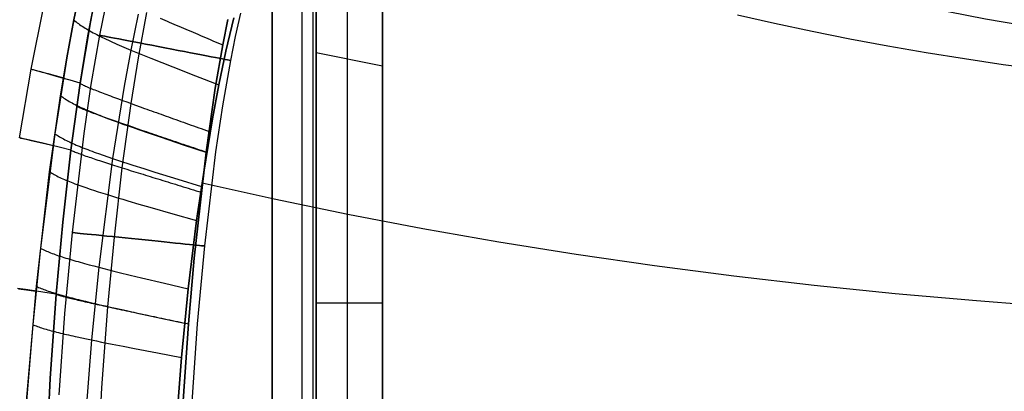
# Model space of a CAD drawing. Extents: x 35614 to 36526, y 4034 to 4838.
# Tile 17 of 79: x 35742 to 35964, y 4444 to 4528. Entities that reach past the tile are written whole.
import ezdxf

# ---------------------------------------------------------------- set-up
doc = ezdxf.new("R2010")
doc.units = 0
doc.layers.add('PREDEFINITO', color=7, linetype='CONTINUOUS')

msp = doc.modelspace()

# ---------------------------------------------------------------- linework, layer by layer
at = {"layer": 'PREDEFINITO'}
for p, q in [((35807.95, 4549.33, -319.73), (35807.95, 4312.19, -319.73)), ((35823.7, 4312.19, -139.73), (35823.7, 4549.33, -139.73)), ((35823.7, 4543.81, -139.73), (35823.7, 4326.86, -139.73)), ((35823.7, 4326.86, -139.73), (35823.7, 4543.81, -139.73)), ((35754.11, 4527.47, -137), (35755.87, 4535.94, -137)), ((35755.87, 4535.94, -137), (35754.11, 4527.47, -137)), ((35757.26, 4523.88, -297.2), (35759.32, 4534.48, -297.2)), ((35759.2, 4533.92, -297.2), (35757.83, 4527.04, -297.2)), ((35798.79, 4534.13, -319.73), (35798.79, 4326.38, -319.73)), ((35798.79, 4326.38, -319.73), (35798.79, 4534.13, -319.73)), ((35805.55, 4326.38, -317.1), (35805.55, 4534.13, -317.1)), ((35808.75, 4326.38, -310.6), (35808.75, 4534.13, -310.6)), ((35808.75, 4534.13, -310.6), (35808.75, 4326.38, -310.6)), ((35815.83, 4329.77, -229.73), (35815.83, 4532.4, -229.73)), ((35744.51, 4516.4, -208.45), (35747.31, 4530.61, -208.45)), ((35761.13, 4529.94, -380.01), (35759.92, 4524.02, -380.01)), ((35768.64, 4528.8, -115.34), (35766.95, 4520.7, -115.37)), ((35768.66, 4518.95, -313.41), (35770.59, 4529.19, -313.41)), ((35773.57, 4527.9, -315.45), (35774.59, 4527.46, -316.04)), ((35787.69, 4521.84, -319.73), (35788.85, 4527.59, -319.73)), ((35788.85, 4527.59, -319.73), (35787.69, 4521.84, -319.73)), ((35790.16, 4527.96, -103), (35788.39, 4520.43, -103)), ((35788.39, 4520.43, -103), (35790.16, 4527.96, -103)), ((35791.66, 4529.04, -380.01), (35790.48, 4523.74, -380.01)), ((35903.68, 4528.6, -62.97), (35912.08, 4526.72, -60.66)), ((35752.54, 4518.96, -137), (35754.11, 4527.47, -137)), ((35754.11, 4527.47, -137), (35752.54, 4518.96, -137)), ((35754.11, 4527.47, -137), (35754.35, 4527.26, -135.98)), ((35754.35, 4527.26, -135.98), (35754.6, 4527.06, -135)), ((35754.6, 4527.06, -135), (35754.85, 4526.86, -134.04)), ((35754.85, 4526.86, -134.04), (35755.13, 4526.66, -133.11)), ((35755.13, 4526.66, -133.11), (35755.41, 4526.46, -132.21)), ((35755.41, 4526.46, -132.21), (35755.71, 4526.25, -131.34)), ((35757.83, 4527.04, -297.2), (35755.51, 4513.22, -297.2)), ((35755.71, 4526.25, -131.34), (35756.01, 4526.05, -130.49)), ((35756.01, 4526.05, -130.49), (35756.33, 4525.85, -129.67)), ((35756.33, 4525.85, -129.67), (35756.66, 4525.64, -128.87)), ((35756.66, 4525.64, -128.87), (35757, 4525.44, -128.1)), ((35757, 4525.44, -128.1), (35757.35, 4525.23, -127.35)), ((35774.59, 4527.46, -316.04), (35775.11, 4527.24, -316.33)), ((35775.11, 4527.24, -316.33), (35775.63, 4527.01, -316.6)), ((35775.63, 4527.01, -316.6), (35776.15, 4526.79, -316.86)), ((35776.15, 4526.79, -316.86), (35776.68, 4526.56, -317.11)), ((35776.68, 4526.56, -317.11), (35777.21, 4526.33, -317.35)), ((35777.21, 4526.33, -317.35), (35777.74, 4526.11, -317.58)), ((35777.74, 4526.11, -317.58), (35778.28, 4525.87, -317.8)), ((35778.28, 4525.87, -317.8), (35778.82, 4525.64, -318.01)), ((35778.82, 4525.64, -318.01), (35779.36, 4525.41, -318.21)), ((35779.36, 4525.41, -318.21), (35779.9, 4525.18, -318.39)), ((35912.08, 4526.72, -60.66), (35920.54, 4524.94, -58.46)), ((35755.51, 4513.22, -297.2), (35757.26, 4523.88, -297.2)), ((35757.35, 4525.23, -127.35), (35757.72, 4525.03, -126.62)), ((35757.72, 4525.03, -126.62), (35758.09, 4524.82, -125.91)), ((35759.92, 4524.02, -380.01), (35757.97, 4512.98, -380.01)), ((35758.09, 4524.82, -125.91), (35758.47, 4524.61, -125.22)), ((35758.47, 4524.61, -125.22), (35758.87, 4524.41, -124.55)), ((35758.87, 4524.41, -124.55), (35759.27, 4524.2, -123.89)), ((35759.27, 4524.2, -123.89), (35759.68, 4523.99, -123.26)), ((35759.68, 4523.99, -123.26), (35760.11, 4523.78, -122.64)), ((35760.11, 4523.78, -122.64), (35760.54, 4523.56, -122.04)), ((35760.54, 4523.56, -122.04), (35760.98, 4523.35, -121.45)), ((35760.98, 4523.35, -121.45), (35761.43, 4523.14, -120.88)), ((35761.43, 4523.14, -120.88), (35761.9, 4522.92, -120.32)), ((35779.9, 4525.18, -318.39), (35780.45, 4524.94, -318.56)), ((35780.45, 4524.94, -318.56), (35780.99, 4524.71, -318.72)), ((35780.99, 4524.71, -318.72), (35781.54, 4524.47, -318.87)), ((35781.54, 4524.47, -318.87), (35782.09, 4524.24, -319.01)), ((35782.09, 4524.24, -319.01), (35782.65, 4524, -319.14)), ((35782.65, 4524, -319.14), (35783.2, 4523.76, -319.25)), ((35783.2, 4523.76, -319.25), (35783.76, 4523.52, -319.36)), ((35783.76, 4523.52, -319.36), (35784.32, 4523.28, -319.45)), ((35784.32, 4523.28, -319.45), (35784.87, 4523.04, -319.52)), ((35790.48, 4523.74, -380.01), (35789.39, 4518.36, -380.01)), ((35920.54, 4524.94, -58.46), (35929.06, 4523.26, -56.38)), ((35929.06, 4523.26, -56.38), (35937.62, 4521.67, -54.42)), ((35761.9, 4522.92, -120.32), (35762.36, 4522.7, -119.78)), ((35762.36, 4522.7, -119.78), (35762.84, 4522.49, -119.24)), ((35762.84, 4522.49, -119.24), (35763.33, 4522.27, -118.72)), ((35763.33, 4522.27, -118.72), (35763.82, 4522.05, -118.21)), ((35763.82, 4522.05, -118.21), (35764.84, 4521.61, -117.23)), ((35764.84, 4521.61, -117.23), (35765.88, 4521.16, -116.28)), ((35765.88, 4521.16, -116.28), (35766.95, 4520.7, -115.37)), ((35784.87, 4523.04, -319.52), (35785.43, 4522.8, -319.59)), ((35785.43, 4522.8, -319.59), (35786, 4522.56, -319.64)), ((35786, 4522.56, -319.64), (35786.56, 4522.32, -319.69)), ((35786, 4512.13, -319.73), (35787.69, 4521.84, -319.73)), ((35787.69, 4521.84, -319.73), (35786, 4512.13, -319.73)), ((35786.56, 4522.32, -319.69), (35787.12, 4522.08, -319.71)), ((35787.12, 4522.08, -319.71), (35787.69, 4521.84, -319.73)), ((35937.62, 4521.67, -54.42), (35946.23, 4520.17, -52.58)), ((35752.54, 4518.96, -137), (35749.84, 4501.87, -137)), ((35751.13, 4510.42, -137), (35752.54, 4518.96, -137)), ((35766.95, 4520.7, -115.37), (35765.44, 4512.58, -115.39)), ((35766.95, 4520.7, -115.37), (35768.05, 4520.24, -114.48)), ((35767.01, 4508.67, -313.4), (35768.66, 4518.95, -313.41)), ((35768.05, 4520.24, -114.48), (35769.18, 4519.78, -113.63)), ((35769.18, 4519.78, -113.63), (35770.33, 4519.31, -112.79)), ((35770.33, 4519.31, -112.79), (35771.5, 4518.84, -111.98)), ((35771.5, 4518.84, -111.98), (35773.91, 4517.88, -110.4)), ((35788.39, 4520.43, -103), (35786.8, 4512.85, -103)), ((35786.8, 4512.85, -103), (35788.39, 4520.43, -103)), ((35823.7, 4517.11, -139.73), (35808.75, 4520.05, -310.6)), ((35946.23, 4520.17, -52.58), (35954.89, 4518.77, -50.86)), ((35954.89, 4518.77, -50.86), (35963.59, 4517.48, -49.25)), ((35773.91, 4517.88, -110.4), (35776.39, 4516.9, -108.87)), ((35776.39, 4516.9, -108.87), (35781.53, 4514.89, -105.9)), ((35789.39, 4518.36, -380.01), (35787.6, 4508.18, -380.01)), ((35963.59, 4517.48, -49.25), (35972.32, 4516.27, -47.77)), ((35741.9, 4500.95, -208.45), (35744.51, 4516.4, -208.45)), ((35744.62, 4516.36, -217.44), (35744.52, 4516.4, -207.3)), ((35744.52, 4516.4, -207.3), (35744.7, 4516.36, -197.16)), ((35745.02, 4516.25, -227.57), (35744.62, 4516.36, -217.44)), ((35744.7, 4516.36, -197.16), (35745.18, 4516.23, -187.03)), ((35745.7, 4516.05, -237.67), (35745.02, 4516.25, -227.57)), ((35745.18, 4516.23, -187.03), (35745.95, 4516.03, -176.93)), ((35746.67, 4515.78, -247.74), (35745.7, 4516.05, -237.67)), ((35745.95, 4516.03, -176.93), (35747, 4515.75, -166.87)), ((35747.92, 4515.43, -257.76), (35746.67, 4515.78, -247.74)), ((35747, 4515.75, -166.87), (35748.32, 4515.39, -156.85)), ((35749.44, 4514.99, -267.73), (35747.92, 4515.43, -257.76)), ((35748.32, 4515.39, -156.85), (35749.92, 4514.95, -146.89)), ((35751.22, 4514.48, -277.63), (35749.44, 4514.99, -267.73)), ((35749.92, 4514.95, -146.89), (35751.78, 4514.43, -137)), ((35753.25, 4513.89, -287.46), (35751.22, 4514.48, -277.63)), ((35781.53, 4514.89, -105.9), (35786.8, 4512.85, -103)), ((35755.51, 4513.22, -297.2), (35753.25, 4513.89, -287.46)), ((35755.51, 4513.22, -297.2), (35753.43, 4498.19, -297.2)), ((35753.43, 4498.19, -297.2), (35755.51, 4513.22, -297.2)), ((35755.51, 4513.22, -297.2), (35755.67, 4513.13, -297.83)), ((35755.67, 4513.13, -297.83), (35755.84, 4513.03, -298.45)), ((35755.84, 4513.03, -298.45), (35756.04, 4512.93, -299.06)), ((35756.04, 4512.93, -299.06), (35756.25, 4512.82, -299.67)), ((35756.25, 4512.82, -299.67), (35756.48, 4512.71, -300.27)), ((35757.97, 4512.98, -380.01), (35756.34, 4501.9, -380.01)), ((35756.48, 4512.71, -300.27), (35756.73, 4512.6, -300.86)), ((35756.73, 4512.6, -300.86), (35756.99, 4512.48, -301.44)), ((35756.99, 4512.48, -301.44), (35757.26, 4512.36, -302.02)), ((35757.26, 4512.36, -302.02), (35757.55, 4512.23, -302.58)), ((35757.55, 4512.23, -302.58), (35757.86, 4512.11, -303.14)), ((35757.86, 4512.11, -303.14), (35758.18, 4511.98, -303.7)), ((35758.18, 4511.98, -303.7), (35758.5, 4511.84, -304.24)), ((35765.44, 4512.58, -115.39), (35762.84, 4496.3, -115.44)), ((35783.97, 4497.74, -319.73), (35786, 4512.13, -319.73)), ((35786, 4512.13, -319.73), (35783.97, 4497.74, -319.73)), ((35786.8, 4512.85, -103), (35785.36, 4505.24, -103)), ((35785.36, 4505.24, -103), (35786.8, 4512.85, -103)), ((35748.66, 4493.3, -137), (35751.13, 4510.42, -137)), ((35751.13, 4510.42, -137), (35751.37, 4510.24, -135.99)), ((35751.37, 4510.24, -135.99), (35751.62, 4510.06, -135.01)), ((35751.62, 4510.06, -135.01), (35751.88, 4509.88, -134.05)), ((35751.88, 4509.88, -134.05), (35752.15, 4509.7, -133.13)), ((35758.5, 4511.84, -304.24), (35758.85, 4511.71, -304.78)), ((35758.85, 4511.71, -304.78), (35759.2, 4511.57, -305.31)), ((35759.2, 4511.57, -305.31), (35759.56, 4511.43, -305.83)), ((35759.56, 4511.43, -305.83), (35759.93, 4511.28, -306.34)), ((35759.93, 4511.28, -306.34), (35760.32, 4511.14, -306.85)), ((35760.32, 4511.14, -306.85), (35760.71, 4510.99, -307.35)), ((35760.71, 4510.99, -307.35), (35761.11, 4510.83, -307.84)), ((35761.11, 4510.83, -307.84), (35761.52, 4510.68, -308.32)), ((35761.52, 4510.68, -308.32), (35761.94, 4510.52, -308.79)), ((35761.94, 4510.52, -308.79), (35762.37, 4510.36, -309.25)), ((35762.37, 4510.36, -309.25), (35762.8, 4510.2, -309.71)), ((35762.8, 4510.2, -309.71), (35763.25, 4510.04, -310.15)), ((35763.25, 4510.04, -310.15), (35764.15, 4509.71, -311.02)), ((35752.15, 4509.7, -133.13), (35752.44, 4509.52, -132.23)), ((35752.44, 4509.52, -132.23), (35752.74, 4509.34, -131.36)), ((35752.74, 4509.34, -131.36), (35753.05, 4509.15, -130.52)), ((35753.05, 4509.15, -130.52), (35753.37, 4508.97, -129.7)), ((35753.37, 4508.97, -129.7), (35753.71, 4508.79, -128.91)), ((35753.71, 4508.79, -128.91), (35754.05, 4508.61, -128.13)), ((35754.05, 4508.61, -128.13), (35754.4, 4508.43, -127.38)), ((35754.4, 4508.43, -127.38), (35754.77, 4508.24, -126.66)), ((35754.76, 4508.12, -297.2), (35754.92, 4508.03, -297.83)), ((35754.77, 4508.24, -126.66), (35755.15, 4508.06, -125.95)), ((35754.92, 4508.03, -297.83), (35755.09, 4507.94, -298.45)), ((35755.09, 4507.94, -298.45), (35755.29, 4507.84, -299.06)), ((35755.15, 4508.06, -125.95), (35755.53, 4507.88, -125.26)), ((35755.29, 4507.84, -299.06), (35755.51, 4507.73, -299.67)), ((35755.51, 4507.73, -299.67), (35755.74, 4507.63, -300.26)), ((35755.53, 4507.88, -125.26), (35755.93, 4507.69, -124.59)), ((35755.74, 4507.63, -300.26), (35755.98, 4507.52, -300.85)), ((35755.93, 4507.69, -124.59), (35756.34, 4507.51, -123.94)), ((35764.15, 4509.71, -311.02), (35765.08, 4509.37, -311.85)), ((35765.03, 4494.19, -313.4), (35767.01, 4508.67, -313.4)), ((35765.08, 4509.37, -311.85), (35766.04, 4509.02, -312.65)), ((35766.04, 4509.02, -312.65), (35767.01, 4508.67, -313.4)), ((35767.01, 4508.67, -313.4), (35768.01, 4508.31, -314.12)), ((35768.01, 4508.31, -314.12), (35769.03, 4507.95, -314.8)), ((35769.03, 4507.95, -314.8), (35770.06, 4507.57, -315.44)), ((35770.06, 4507.57, -315.44), (35770.58, 4507.39, -315.75)), ((35787.6, 4508.18, -380.01), (35786.07, 4497.79, -380.01)), ((35755.98, 4507.52, -300.85), (35756.25, 4507.41, -301.44)), ((35756.25, 4507.41, -301.44), (35756.53, 4507.29, -302.01)), ((35756.34, 4507.51, -123.94), (35756.76, 4507.32, -123.31)), ((35756.53, 4507.29, -302.01), (35756.82, 4507.17, -302.58)), ((35756.76, 4507.32, -123.31), (35757.18, 4507.14, -122.69)), ((35756.82, 4507.17, -302.58), (35757.12, 4507.05, -303.14)), ((35757.12, 4507.05, -303.14), (35757.44, 4506.92, -303.69)), ((35757.18, 4507.14, -122.69), (35757.62, 4506.95, -122.09)), ((35757.44, 4506.92, -303.69), (35757.77, 4506.8, -304.24)), ((35757.62, 4506.95, -122.09), (35758.07, 4506.76, -121.5)), ((35757.77, 4506.8, -304.24), (35758.11, 4506.67, -304.78)), ((35758.07, 4506.76, -121.5), (35758.52, 4506.58, -120.93)), ((35758.11, 4506.67, -304.78), (35758.47, 4506.53, -305.31)), ((35758.47, 4506.53, -305.31), (35758.83, 4506.4, -305.83)), ((35758.52, 4506.58, -120.93), (35758.98, 4506.39, -120.37)), ((35758.83, 4506.4, -305.83), (35759.2, 4506.26, -306.34)), ((35758.98, 4506.39, -120.37), (35759.46, 4506.2, -119.83)), ((35759.2, 4506.26, -306.34), (35759.59, 4506.12, -306.85)), ((35759.46, 4506.2, -119.83), (35759.94, 4506.01, -119.29)), ((35759.59, 4506.12, -306.85), (35759.98, 4505.97, -307.34)), ((35759.94, 4506.01, -119.29), (35760.43, 4505.81, -118.77)), ((35759.98, 4505.97, -307.34), (35760.39, 4505.83, -307.83)), ((35760.39, 4505.83, -307.83), (35760.8, 4505.68, -308.31)), ((35760.43, 4505.81, -118.77), (35760.93, 4505.62, -118.26)), ((35760.8, 4505.68, -308.31), (35761.22, 4505.53, -308.79)), ((35760.93, 4505.62, -118.26), (35761.95, 4505.23, -117.28)), ((35761.22, 4505.53, -308.79), (35761.65, 4505.38, -309.25)), ((35761.65, 4505.38, -309.25), (35762.08, 4505.23, -309.7)), ((35770.58, 4507.39, -315.75), (35771.11, 4507.2, -316.04)), ((35771.11, 4507.2, -316.04), (35771.64, 4507.01, -316.32)), ((35771.64, 4507.01, -316.32), (35772.17, 4506.82, -316.6)), ((35772.17, 4506.82, -316.6), (35772.71, 4506.62, -316.86)), ((35772.71, 4506.62, -316.86), (35773.25, 4506.43, -317.11)), ((35773.25, 4506.43, -317.11), (35773.8, 4506.24, -317.35)), ((35773.8, 4506.24, -317.35), (35774.34, 4506.04, -317.58)), ((35774.34, 4506.04, -317.58), (35774.89, 4505.84, -317.8)), ((35774.89, 4505.84, -317.8), (35775.45, 4505.65, -318.01)), ((35775.45, 4505.65, -318.01), (35776, 4505.45, -318.2)), ((35776, 4505.45, -318.2), (35776.56, 4505.25, -318.39)), ((35761.95, 4505.23, -117.28), (35763, 4504.84, -116.33)), ((35762.08, 4505.23, -309.7), (35762.52, 4505.07, -310.15)), ((35762.52, 4505.07, -310.15), (35762.97, 4504.91, -310.59)), ((35762.97, 4504.91, -310.59), (35763.43, 4504.75, -311.02)), ((35763, 4504.84, -116.33), (35764.08, 4504.44, -115.41)), ((35763.43, 4504.75, -311.02), (35764.37, 4504.43, -311.85)), ((35764.08, 4504.44, -115.41), (35765.19, 4504.04, -114.53)), ((35764.37, 4504.43, -311.85), (35765.32, 4504.09, -312.65)), ((35765.19, 4504.04, -114.53), (35766.32, 4503.64, -113.67)), ((35765.32, 4504.09, -312.65), (35766.3, 4503.76, -313.4)), ((35766.3, 4503.76, -313.4), (35767.3, 4503.41, -314.12)), ((35766.32, 4503.64, -113.67), (35767.48, 4503.23, -112.84)), ((35767.3, 4503.41, -314.12), (35768.32, 4503.06, -314.8)), ((35767.48, 4503.23, -112.84), (35768.66, 4502.82, -112.02)), ((35776.56, 4505.25, -318.39), (35777.12, 4505.05, -318.56)), ((35777.12, 4505.05, -318.56), (35777.69, 4504.85, -318.72)), ((35777.69, 4504.85, -318.72), (35778.25, 4504.65, -318.87)), ((35778.25, 4504.65, -318.87), (35778.82, 4504.44, -319.01)), ((35778.82, 4504.44, -319.01), (35779.39, 4504.24, -319.14)), ((35779.39, 4504.24, -319.14), (35779.96, 4504.04, -319.25)), ((35779.96, 4504.04, -319.25), (35780.53, 4503.83, -319.35)), ((35780.53, 4503.83, -319.35), (35781.11, 4503.63, -319.45)), ((35781.11, 4503.63, -319.45), (35781.68, 4503.43, -319.52)), ((35781.68, 4503.43, -319.52), (35782.26, 4503.22, -319.59)), ((35782.26, 4503.22, -319.59), (35782.84, 4503.01, -319.64)), ((35785.36, 4505.24, -103), (35782.88, 4489.96, -103)), ((35784.06, 4497.61, -103), (35785.36, 4505.24, -103)), ((35742.02, 4500.92, -217.44), (35741.91, 4500.94, -207.3)), ((35741.91, 4500.94, -207.3), (35742.1, 4500.9, -197.16)), ((35742.44, 4500.82, -227.57), (35742.02, 4500.92, -217.44)), ((35742.1, 4500.9, -197.16), (35742.59, 4500.79, -187.03)), ((35749.84, 4501.87, -137), (35746.58, 4476.13, -137)), ((35749.84, 4501.87, -137), (35750.08, 4501.7, -135.99)), ((35750.08, 4501.7, -135.99), (35750.33, 4501.53, -135.01)), ((35750.33, 4501.53, -135.01), (35750.6, 4501.36, -134.06)), ((35750.6, 4501.36, -134.06), (35750.88, 4501.19, -133.14)), ((35750.88, 4501.19, -133.14), (35751.16, 4501.02, -132.24)), ((35751.16, 4501.02, -132.24), (35751.46, 4500.85, -131.37)), ((35756.34, 4501.9, -380.01), (35753.73, 4479.64, -380.01)), ((35768.32, 4503.06, -314.8), (35769.36, 4502.7, -315.44)), ((35768.66, 4502.82, -112.02), (35771.09, 4501.98, -110.44)), ((35769.36, 4502.7, -315.44), (35769.89, 4502.52, -315.74)), ((35769.89, 4502.52, -315.74), (35770.42, 4502.34, -316.04)), ((35770.42, 4502.34, -316.04), (35770.95, 4502.16, -316.32)), ((35770.95, 4502.16, -316.32), (35771.49, 4501.98, -316.6)), ((35771.09, 4501.98, -110.44), (35773.59, 4501.13, -108.9)), ((35771.49, 4501.98, -316.6), (35772.03, 4501.79, -316.86)), ((35772.03, 4501.79, -316.86), (35772.57, 4501.61, -317.11)), ((35772.57, 4501.61, -317.11), (35773.12, 4501.42, -317.35)), ((35773.12, 4501.42, -317.35), (35773.67, 4501.23, -317.58)), ((35773.59, 4501.13, -108.9), (35778.76, 4499.39, -105.92)), ((35773.67, 4501.23, -317.58), (35774.22, 4501.05, -317.8)), ((35774.22, 4501.05, -317.8), (35774.78, 4500.86, -318.01)), ((35782.84, 4503.01, -319.64), (35783.42, 4502.81, -319.69)), ((35783.42, 4502.81, -319.69), (35784, 4502.6, -319.71)), ((35784, 4502.6, -319.71), (35784.58, 4502.39, -319.73)), ((35743.17, 4500.65, -237.68), (35742.44, 4500.82, -227.57)), ((35742.59, 4500.79, -187.03), (35743.39, 4500.61, -176.93)), ((35744.19, 4500.42, -247.75), (35743.17, 4500.65, -237.68)), ((35743.39, 4500.61, -176.93), (35744.49, 4500.36, -166.86)), ((35745.5, 4500.11, -257.77), (35744.19, 4500.42, -247.75)), ((35744.49, 4500.36, -166.86), (35745.87, 4500.04, -156.85)), ((35747.1, 4499.74, -267.74), (35745.5, 4500.11, -257.77)), ((35745.87, 4500.04, -156.85), (35747.54, 4499.66, -146.89)), ((35748.96, 4499.29, -277.63), (35747.1, 4499.74, -267.74)), ((35747.54, 4499.66, -146.89), (35749.46, 4499.2, -137)), ((35751.08, 4498.78, -287.46), (35748.96, 4499.29, -277.63)), ((35753.43, 4498.19, -297.2), (35751.08, 4498.78, -287.46)), ((35751.46, 4500.85, -131.37), (35751.78, 4500.68, -130.53)), ((35751.78, 4500.68, -130.53), (35752.1, 4500.51, -129.71)), ((35752.1, 4500.51, -129.71), (35752.43, 4500.34, -128.92)), ((35752.43, 4500.34, -128.92), (35752.78, 4500.17, -128.15)), ((35752.78, 4500.17, -128.15), (35753.14, 4500.01, -127.4)), ((35753.14, 4500.01, -127.4), (35753.5, 4499.83, -126.67)), ((35753.5, 4499.83, -126.67), (35753.88, 4499.66, -125.97)), ((35753.88, 4499.66, -125.97), (35754.27, 4499.49, -125.28)), ((35754.27, 4499.49, -125.28), (35754.67, 4499.32, -124.61)), ((35754.67, 4499.32, -124.61), (35755.08, 4499.15, -123.96)), ((35755.08, 4499.15, -123.96), (35755.5, 4498.98, -123.33)), ((35755.5, 4498.98, -123.33), (35755.93, 4498.8, -122.71)), ((35755.93, 4498.8, -122.71), (35756.36, 4498.63, -122.11)), ((35774.78, 4500.86, -318.01), (35775.34, 4500.67, -318.2)), ((35775.34, 4500.67, -318.2), (35775.9, 4500.48, -318.39)), ((35775.9, 4500.48, -318.39), (35776.46, 4500.28, -318.56)), ((35776.46, 4500.28, -318.56), (35777.03, 4500.09, -318.72)), ((35777.03, 4500.09, -318.72), (35777.6, 4499.9, -318.87)), ((35777.6, 4499.9, -318.87), (35778.17, 4499.7, -319.01)), ((35778.17, 4499.7, -319.01), (35778.74, 4499.51, -319.14)), ((35778.74, 4499.51, -319.14), (35779.32, 4499.31, -319.25)), ((35778.76, 4499.39, -105.92), (35784.06, 4497.61, -103)), ((35779.32, 4499.31, -319.25), (35779.89, 4499.12, -319.35)), ((35779.89, 4499.12, -319.35), (35780.47, 4498.92, -319.45)), ((35780.47, 4498.92, -319.45), (35781.05, 4498.73, -319.52)), ((35781.05, 4498.73, -319.52), (35781.63, 4498.53, -319.59)), ((35753.43, 4498.19, -297.2), (35751.6, 4481.99, -297.2)), ((35751.6, 4481.99, -297.2), (35753.43, 4498.19, -297.2)), ((35753.43, 4498.19, -297.2), (35753.59, 4498.11, -297.83)), ((35753.59, 4498.11, -297.83), (35753.77, 4498.02, -298.45)), ((35753.77, 4498.02, -298.45), (35753.97, 4497.93, -299.06)), ((35753.97, 4497.93, -299.06), (35754.19, 4497.83, -299.66)), ((35754.19, 4497.83, -299.66), (35754.42, 4497.74, -300.26)), ((35754.42, 4497.74, -300.26), (35754.67, 4497.63, -300.85)), ((35754.67, 4497.63, -300.85), (35754.94, 4497.53, -301.43)), ((35754.94, 4497.53, -301.43), (35755.22, 4497.42, -302.01)), ((35755.22, 4497.42, -302.01), (35755.51, 4497.31, -302.57)), ((35755.51, 4497.31, -302.57), (35755.82, 4497.2, -303.13)), ((35755.82, 4497.2, -303.13), (35756.14, 4497.09, -303.69)), ((35756.14, 4497.09, -303.69), (35756.47, 4496.97, -304.23)), ((35756.36, 4498.63, -122.11), (35756.81, 4498.46, -121.52)), ((35756.47, 4496.97, -304.23), (35756.81, 4496.85, -304.77)), ((35756.81, 4498.46, -121.52), (35757.27, 4498.28, -120.95)), ((35756.81, 4496.85, -304.77), (35757.17, 4496.73, -305.3)), ((35757.17, 4496.73, -305.3), (35757.53, 4496.6, -305.82)), ((35757.27, 4498.28, -120.95), (35757.73, 4498.11, -120.39)), ((35757.53, 4496.6, -305.82), (35757.91, 4496.48, -306.33)), ((35757.73, 4498.11, -120.39), (35758.21, 4497.93, -119.85)), ((35757.91, 4496.48, -306.33), (35758.29, 4496.35, -306.84)), ((35758.21, 4497.93, -119.85), (35758.69, 4497.75, -119.32)), ((35758.69, 4497.75, -119.32), (35759.18, 4497.57, -118.8)), ((35759.18, 4497.57, -118.8), (35759.68, 4497.39, -118.29)), ((35759.68, 4497.39, -118.29), (35760.7, 4497.03, -117.3)), ((35760.7, 4497.03, -117.3), (35761.76, 4496.67, -116.35)), ((35761.76, 4496.67, -116.35), (35762.84, 4496.3, -115.44)), ((35781.27, 4473.89, -319.73), (35783.97, 4497.74, -319.73)), ((35783.97, 4497.74, -319.73), (35781.27, 4473.89, -319.73)), ((35781.63, 4498.53, -319.59), (35782.21, 4498.33, -319.64)), ((35781.79, 4482.3, -103), (35784.06, 4497.61, -103)), ((35782.21, 4498.33, -319.64), (35782.8, 4498.13, -319.69)), ((35782.8, 4498.13, -319.69), (35783.38, 4497.94, -319.71)), ((35783.38, 4497.94, -319.71), (35783.97, 4497.74, -319.73)), ((35786.07, 4497.79, -380.01), (35783.58, 4476.61, -380.01)), ((35758.29, 4496.35, -306.84), (35758.69, 4496.22, -307.34)), ((35758.69, 4496.22, -307.34), (35759.09, 4496.08, -307.83)), ((35759.09, 4496.08, -307.83), (35759.5, 4495.95, -308.31)), ((35759.5, 4495.95, -308.31), (35759.92, 4495.81, -308.78)), ((35762.84, 4496.3, -115.44), (35759.72, 4471.81, -115.48)), ((35759.92, 4495.81, -308.78), (35760.35, 4495.67, -309.24)), ((35760.35, 4495.67, -309.24), (35760.79, 4495.53, -309.7)), ((35760.79, 4495.53, -309.7), (35761.24, 4495.39, -310.15)), ((35761.24, 4495.39, -310.15), (35761.69, 4495.24, -310.58)), ((35761.69, 4495.24, -310.58), (35762.15, 4495.1, -311.01)), ((35762.15, 4495.1, -311.01), (35763.08, 4494.8, -311.85)), ((35762.84, 4496.3, -115.44), (35763.95, 4495.93, -114.55)), ((35763.08, 4494.8, -311.85), (35764.05, 4494.5, -312.64)), ((35763.95, 4495.93, -114.55), (35765.09, 4495.55, -113.69)), ((35764.05, 4494.5, -312.64), (35765.03, 4494.19, -313.4)), ((35765.09, 4495.55, -113.69), (35766.25, 4495.18, -112.86)), ((35766.25, 4495.18, -112.86), (35767.44, 4494.79, -112.04)), ((35767.44, 4494.79, -112.04), (35769.87, 4494.02, -110.45)), ((35745.67, 4467.52, -137), (35748.66, 4493.3, -137)), ((35748.66, 4493.3, -137), (35748.9, 4493.14, -135.99)), ((35748.9, 4493.14, -135.99), (35749.16, 4492.98, -135.01)), ((35749.16, 4492.98, -135.01), (35749.42, 4492.83, -134.06)), ((35749.42, 4492.83, -134.06), (35749.7, 4492.67, -133.14)), ((35749.7, 4492.67, -133.14), (35749.99, 4492.51, -132.25)), ((35749.99, 4492.51, -132.25), (35750.29, 4492.36, -131.38)), ((35750.29, 4492.36, -131.38), (35750.61, 4492.2, -130.54)), ((35750.61, 4492.2, -130.54), (35750.93, 4492.04, -129.73)), ((35750.93, 4492.04, -129.73), (35751.27, 4491.89, -128.93)), ((35763.25, 4478.57, -313.39), (35765.03, 4494.19, -313.4)), ((35765.03, 4494.19, -313.4), (35766.04, 4493.87, -314.12)), ((35766.04, 4493.87, -314.12), (35767.07, 4493.55, -314.8)), ((35767.07, 4493.55, -314.8), (35767.59, 4493.39, -315.12)), ((35767.59, 4493.39, -315.12), (35768.11, 4493.22, -315.44)), ((35768.11, 4493.22, -315.44), (35768.64, 4493.06, -315.74)), ((35768.64, 4493.06, -315.74), (35769.17, 4492.89, -316.04)), ((35769.17, 4492.89, -316.04), (35769.71, 4492.73, -316.32)), ((35769.71, 4492.73, -316.32), (35770.25, 4492.56, -316.59)), ((35769.87, 4494.02, -110.45), (35772.38, 4493.22, -108.92)), ((35770.25, 4492.56, -316.59), (35770.8, 4492.39, -316.86)), ((35770.8, 4492.39, -316.86), (35771.35, 4492.22, -317.11)), ((35771.35, 4492.22, -317.11), (35771.9, 4492.05, -317.35)), ((35771.9, 4492.05, -317.35), (35772.45, 4491.88, -317.58)), ((35772.38, 4493.22, -108.92), (35777.56, 4491.61, -105.93)), ((35751.27, 4491.89, -128.93), (35751.62, 4491.73, -128.16)), ((35751.62, 4491.73, -128.16), (35751.97, 4491.57, -127.42)), ((35751.97, 4491.57, -127.42), (35752.34, 4491.41, -126.69)), ((35752.34, 4491.41, -126.69), (35752.72, 4491.26, -125.98)), ((35752.72, 4491.26, -125.98), (35753.11, 4491.1, -125.3)), ((35753.11, 4491.1, -125.3), (35753.51, 4490.94, -124.63)), ((35753.51, 4490.94, -124.63), (35753.92, 4490.78, -123.98)), ((35753.92, 4490.78, -123.98), (35754.34, 4490.62, -123.34)), ((35754.34, 4490.62, -123.34), (35754.77, 4490.46, -122.73)), ((35754.77, 4490.46, -122.73), (35755.21, 4490.3, -122.13)), ((35755.21, 4490.3, -122.13), (35755.66, 4490.14, -121.54)), ((35755.66, 4490.14, -121.54), (35756.12, 4489.98, -120.97)), ((35756.12, 4489.98, -120.97), (35756.59, 4489.81, -120.41)), ((35756.59, 4489.81, -120.41), (35757.06, 4489.65, -119.87)), ((35772.45, 4491.88, -317.58), (35773.01, 4491.7, -317.8)), ((35773.01, 4491.7, -317.8), (35773.57, 4491.53, -318)), ((35773.57, 4491.53, -318), (35774.14, 4491.36, -318.2)), ((35774.14, 4491.36, -318.2), (35774.7, 4491.18, -318.39)), ((35774.7, 4491.18, -318.39), (35775.27, 4491.01, -318.56)), ((35775.27, 4491.01, -318.56), (35775.84, 4490.83, -318.72)), ((35775.84, 4490.83, -318.72), (35776.42, 4490.65, -318.87)), ((35776.42, 4490.65, -318.87), (35777, 4490.48, -319.01)), ((35777, 4490.48, -319.01), (35777.58, 4490.3, -319.14)), ((35777.56, 4491.61, -105.93), (35782.88, 4489.96, -103)), ((35777.58, 4490.3, -319.14), (35778.16, 4490.12, -319.25)), ((35778.16, 4490.12, -319.25), (35778.74, 4489.94, -319.35)), ((35778.74, 4489.94, -319.35), (35779.32, 4489.76, -319.44)), ((35782.88, 4489.96, -103), (35781.79, 4482.3, -103)), ((35783.01, 4490.84, -103), (35799.27, 4487.21, -94.78)), ((35757.06, 4489.65, -119.87), (35757.55, 4489.49, -119.34)), ((35757.55, 4489.49, -119.34), (35758.04, 4489.32, -118.82)), ((35758.04, 4489.32, -118.82), (35758.54, 4489.16, -118.31)), ((35758.54, 4489.16, -118.31), (35759.57, 4488.82, -117.32)), ((35759.57, 4488.82, -117.32), (35760.62, 4488.49, -116.37)), ((35760.62, 4488.49, -116.37), (35761.71, 4488.15, -115.45)), ((35761.71, 4488.15, -115.45), (35762.82, 4487.8, -114.57)), ((35762.82, 4487.8, -114.57), (35763.96, 4487.46, -113.71)), ((35779.32, 4489.76, -319.44), (35779.91, 4489.58, -319.52)), ((35779.91, 4489.58, -319.52), (35780.5, 4489.4, -319.59)), ((35780.5, 4489.4, -319.59), (35781.09, 4489.22, -319.64)), ((35781.09, 4489.22, -319.64), (35781.68, 4489.04, -319.69)), ((35781.68, 4489.04, -319.69), (35782.27, 4488.86, -319.71)), ((35782.27, 4488.86, -319.71), (35782.86, 4488.67, -319.73)), ((35763.96, 4487.46, -113.71), (35765.13, 4487.11, -112.87)), ((35765.13, 4487.11, -112.87), (35766.31, 4486.75, -112.05)), ((35766.31, 4486.75, -112.05), (35768.75, 4486.04, -110.47)), ((35768.75, 4486.04, -110.47), (35771.27, 4485.31, -108.93)), ((35799.27, 4487.21, -94.78), (35815.85, 4483.78, -87.04)), ((35771.27, 4485.31, -108.93), (35776.46, 4483.81, -105.93)), ((35776.46, 4483.81, -105.93), (35781.79, 4482.3, -103)), ((35815.85, 4483.78, -87.04), (35832.74, 4480.56, -79.77)), ((35751.6, 4481.99, -297.2), (35750.12, 4465.74, -297.2)), ((35750.12, 4465.74, -297.2), (35751.6, 4481.99, -297.2)), ((35781.79, 4482.3, -103), (35779.9, 4466.93, -103)), ((35779.9, 4466.93, -103), (35781.79, 4482.3, -103)), ((35753.73, 4479.64, -380.01), (35752.02, 4461.4, -380.01)), ((35832.74, 4480.56, -79.77), (35849.9, 4477.56, -73)), ((35761.78, 4462.93, -313.38), (35763.25, 4478.57, -313.39)), ((35783.58, 4476.61, -380.01), (35781.93, 4459.08, -380.01)), ((35849.9, 4477.56, -73), (35867.33, 4474.78, -66.72)), ((35746.58, 4476.13, -137), (35744.84, 4458.91, -137)), ((35746.58, 4476.13, -137), (35746.83, 4475.99, -135.99)), ((35746.83, 4475.99, -135.99), (35747.08, 4475.86, -135.02)), ((35747.08, 4475.86, -135.02), (35747.35, 4475.73, -134.07)), ((35747.35, 4475.73, -134.07), (35747.63, 4475.6, -133.15)), ((35747.63, 4475.6, -133.15), (35747.93, 4475.46, -132.26)), ((35747.93, 4475.46, -132.26), (35748.23, 4475.33, -131.4)), ((35748.23, 4475.33, -131.4), (35748.55, 4475.2, -130.56)), ((35748.55, 4475.2, -130.56), (35748.88, 4475.07, -129.74)), ((35748.88, 4475.07, -129.74), (35749.22, 4474.94, -128.95)), ((35749.22, 4474.94, -128.95), (35749.57, 4474.81, -128.18)), ((35749.57, 4474.81, -128.18), (35749.93, 4474.67, -127.44)), ((35749.93, 4474.67, -127.44), (35750.3, 4474.54, -126.71)), ((35750.3, 4474.54, -126.71), (35750.68, 4474.41, -126.01)), ((35750.68, 4474.41, -126.01), (35751.08, 4474.28, -125.32)), ((35751.08, 4474.28, -125.32), (35751.48, 4474.15, -124.65)), ((35867.33, 4474.78, -66.72), (35885, 4472.22, -60.95)), ((35751.48, 4474.15, -124.65), (35751.89, 4474.01, -124)), ((35751.89, 4474.01, -124), (35752.32, 4473.88, -123.37)), ((35752.32, 4473.88, -123.37), (35752.75, 4473.75, -122.76)), ((35752.75, 4473.75, -122.76), (35753.19, 4473.61, -122.16)), ((35753.19, 4473.61, -122.16), (35753.64, 4473.48, -121.57)), ((35753.64, 4473.48, -121.57), (35754.1, 4473.34, -121)), ((35754.1, 4473.34, -121), (35754.57, 4473.21, -120.44)), ((35754.57, 4473.21, -120.44), (35755.05, 4473.07, -119.9)), ((35755.05, 4473.07, -119.9), (35755.54, 4472.93, -119.37)), ((35755.54, 4472.93, -119.37), (35756.04, 4472.79, -118.85)), ((35756.04, 4472.79, -118.85), (35756.54, 4472.66, -118.34)), ((35756.54, 4472.66, -118.34), (35757.57, 4472.38, -117.35)), ((35757.57, 4472.38, -117.35), (35758.63, 4472.1, -116.4)), ((35758.63, 4472.1, -116.4), (35759.72, 4471.81, -115.48)), ((35779.96, 4459.07, -319.73), (35781.27, 4473.89, -319.73)), ((35781.27, 4473.89, -319.73), (35779.96, 4459.07, -319.73)), ((35885, 4472.22, -60.95), (35902.88, 4469.89, -55.69)), ((35759.72, 4471.81, -115.48), (35758.1, 4455.44, -115.5)), ((35759.72, 4471.81, -115.48), (35760.84, 4471.53, -114.6)), ((35760.84, 4471.53, -114.6), (35761.99, 4471.24, -113.74)), ((35761.99, 4471.24, -113.74), (35763.16, 4470.95, -112.9)), ((35763.16, 4470.95, -112.9), (35764.35, 4470.65, -112.08)), ((35764.35, 4470.65, -112.08), (35766.8, 4470.05, -110.49)), ((35766.8, 4470.05, -110.49), (35769.33, 4469.44, -108.94)), ((35902.88, 4469.89, -55.69), (35920.96, 4467.79, -50.95)), ((35769.33, 4469.44, -108.94), (35774.54, 4468.2, -105.94)), ((35774.54, 4468.2, -105.94), (35779.9, 4466.93, -103)), ((35920.96, 4467.79, -50.95), (35939.21, 4465.93, -46.74)), ((35743.19, 4466.81, -267.75), (35741.44, 4467.06, -257.79)), ((35741.67, 4466.98, -156.84), (35743.47, 4466.71, -146.89)), ((35745.24, 4466.5, -277.65), (35743.19, 4466.81, -267.75)), ((35743.44, 4441.67, -137), (35745.67, 4467.52, -137)), ((35743.47, 4466.71, -146.89), (35745.56, 4466.39, -137)), ((35747.56, 4466.14, -287.47), (35745.24, 4466.5, -277.65)), ((35745.67, 4467.52, -137), (35745.92, 4467.4, -136)), ((35745.92, 4467.4, -136), (35746.18, 4467.28, -135.02)), ((35746.18, 4467.28, -135.02), (35746.45, 4467.16, -134.07)), ((35746.45, 4467.16, -134.07), (35746.73, 4467.04, -133.16)), ((35746.73, 4467.04, -133.16), (35747.03, 4466.93, -132.27)), ((35747.03, 4466.93, -132.27), (35747.33, 4466.81, -131.4)), ((35747.33, 4466.81, -131.4), (35747.65, 4466.69, -130.56)), ((35750.12, 4465.74, -297.2), (35747.56, 4466.14, -287.47)), ((35747.65, 4466.69, -130.56), (35747.98, 4466.57, -129.75)), ((35747.98, 4466.57, -129.75), (35748.32, 4466.45, -128.96)), ((35748.32, 4466.45, -128.96), (35748.67, 4466.33, -128.19)), ((35748.67, 4466.33, -128.19), (35749.04, 4466.21, -127.45)), ((35750.12, 4465.74, -297.2), (35748.78, 4446.77, -297.2)), ((35748.78, 4446.77, -297.2), (35750.12, 4465.74, -297.2)), ((35749.04, 4466.21, -127.45), (35749.41, 4466.09, -126.72)), ((35749.41, 4466.09, -126.72), (35749.8, 4465.97, -126.02)), ((35749.8, 4465.97, -126.02), (35750.19, 4465.85, -125.33)), ((35750.12, 4465.74, -297.2), (35750.3, 4465.68, -297.82)), ((35750.19, 4465.85, -125.33), (35750.6, 4465.74, -124.66)), ((35750.3, 4465.68, -297.82), (35750.5, 4465.61, -298.44)), ((35750.5, 4465.61, -298.44), (35750.71, 4465.55, -299.04)), ((35750.6, 4465.74, -124.66), (35751.01, 4465.62, -124.01)), ((35750.71, 4465.55, -299.04), (35750.93, 4465.48, -299.64)), ((35750.93, 4465.48, -299.64), (35751.17, 4465.41, -300.24)), ((35751.01, 4465.62, -124.01), (35751.44, 4465.49, -123.38)), ((35751.17, 4465.41, -300.24), (35751.43, 4465.34, -300.83)), ((35751.44, 4465.49, -123.38), (35751.87, 4465.37, -122.77)), ((35751.87, 4465.37, -122.77), (35752.31, 4465.25, -122.17)), ((35779.9, 4466.93, -103), (35778.37, 4451.53, -103)), ((35778.37, 4451.53, -103), (35779.9, 4466.93, -103)), ((35939.21, 4465.93, -46.74), (35957.61, 4464.3, -43.07)), ((35751.43, 4465.34, -300.83), (35751.7, 4465.26, -301.41)), ((35751.7, 4465.26, -301.41), (35751.98, 4465.19, -301.98)), ((35751.98, 4465.19, -301.98), (35752.27, 4465.11, -302.54)), ((35752.27, 4465.11, -302.54), (35752.58, 4465.03, -303.1)), ((35752.31, 4465.25, -122.17), (35752.77, 4465.13, -121.58)), ((35752.58, 4465.03, -303.1), (35752.9, 4464.95, -303.65)), ((35752.77, 4465.13, -121.58), (35753.23, 4465.01, -121.01)), ((35752.9, 4464.95, -303.65), (35753.23, 4464.87, -304.2)), ((35753.23, 4465.01, -121.01), (35753.7, 4464.89, -120.45)), ((35753.23, 4464.87, -304.2), (35753.57, 4464.78, -304.74)), ((35753.57, 4464.78, -304.74), (35753.92, 4464.7, -305.27)), ((35753.7, 4464.89, -120.45), (35754.18, 4464.76, -119.91)), ((35753.92, 4464.7, -305.27), (35754.29, 4464.61, -305.79)), ((35754.18, 4464.76, -119.91), (35754.67, 4464.64, -119.38)), ((35754.29, 4464.61, -305.79), (35754.66, 4464.52, -306.3)), ((35754.66, 4464.52, -306.3), (35755.04, 4464.43, -306.81)), ((35754.67, 4464.64, -119.38), (35755.17, 4464.52, -118.86)), ((35755.04, 4464.43, -306.81), (35755.44, 4464.34, -307.3)), ((35755.17, 4464.52, -118.86), (35755.67, 4464.39, -118.35)), ((35755.44, 4464.34, -307.3), (35755.84, 4464.25, -307.79)), ((35755.67, 4464.39, -118.35), (35756.71, 4464.14, -117.36)), ((35755.84, 4464.25, -307.79), (35756.25, 4464.15, -308.28)), ((35756.25, 4464.15, -308.28), (35756.67, 4464.06, -308.75)), ((35756.67, 4464.06, -308.75), (35757.1, 4463.96, -309.21)), ((35756.71, 4464.14, -117.36), (35757.77, 4463.89, -116.41)), ((35757.1, 4463.96, -309.21), (35757.53, 4463.86, -309.67)), ((35757.53, 4463.86, -309.67), (35757.98, 4463.76, -310.12)), ((35757.77, 4463.89, -116.41), (35758.87, 4463.63, -115.49)), ((35757.98, 4463.76, -310.12), (35758.43, 4463.66, -310.56)), ((35758.43, 4463.66, -310.56), (35758.89, 4463.56, -310.99)), ((35758.87, 4463.63, -115.49), (35759.99, 4463.38, -114.61)), ((35758.89, 4463.56, -310.99), (35759.35, 4463.46, -311.41)), ((35759.35, 4463.46, -311.41), (35759.83, 4463.35, -311.82)), ((35759.83, 4463.35, -311.82), (35760.31, 4463.25, -312.23)), ((35759.99, 4463.38, -114.61), (35761.14, 4463.11, -113.75)), ((35760.31, 4463.25, -312.23), (35760.79, 4463.14, -312.62)), ((35823.7, 4463.71, -139.73), (35808.75, 4463.71, -310.6)), ((35957.61, 4464.3, -43.07), (35976.15, 4462.91, -39.94)), ((35752.02, 4461.4, -380.01), (35750.74, 4443.12, -380.01)), ((35760.43, 4444.66, -313.37), (35761.78, 4462.93, -313.38)), ((35760.79, 4463.14, -312.62), (35761.28, 4463.03, -313.01)), ((35761.14, 4463.11, -113.75), (35762.31, 4462.85, -112.91)), ((35761.28, 4463.03, -313.01), (35761.78, 4462.93, -313.38)), ((35761.78, 4462.93, -313.38), (35762.29, 4462.82, -313.75)), ((35762.29, 4462.82, -313.75), (35762.8, 4462.71, -314.1)), ((35762.31, 4462.85, -112.91), (35763.51, 4462.59, -112.09)), ((35762.8, 4462.71, -314.1), (35763.31, 4462.59, -314.45)), ((35763.31, 4462.59, -314.45), (35763.83, 4462.48, -314.78)), ((35763.51, 4462.59, -112.09), (35765.96, 4462.05, -110.5)), ((35763.83, 4462.48, -314.78), (35764.36, 4462.37, -315.11)), ((35764.36, 4462.37, -315.11), (35764.89, 4462.25, -315.43)), ((35764.89, 4462.25, -315.43), (35765.43, 4462.14, -315.73)), ((35765.43, 4462.14, -315.73), (35765.97, 4462.02, -316.03)), ((35765.96, 4462.05, -110.5), (35768.49, 4461.5, -108.95)), ((35765.97, 4462.02, -316.03), (35766.51, 4461.91, -316.31)), ((35766.51, 4461.91, -316.31), (35767.06, 4461.79, -316.58)), ((35767.06, 4461.79, -316.58), (35767.62, 4461.67, -316.85)), ((35767.62, 4461.67, -316.85), (35768.17, 4461.55, -317.1)), ((35768.17, 4461.55, -317.1), (35768.74, 4461.43, -317.34)), ((35768.49, 4461.5, -108.95), (35773.72, 4460.38, -105.94)), ((35768.74, 4461.43, -317.34), (35769.3, 4461.31, -317.57)), ((35769.3, 4461.31, -317.57), (35769.87, 4461.19, -317.79)), ((35769.87, 4461.19, -317.79), (35770.44, 4461.07, -318)), ((35770.44, 4461.07, -318), (35771.02, 4460.95, -318.2)), ((35771.02, 4460.95, -318.2), (35771.6, 4460.83, -318.38)), ((35744.84, 4458.91, -137), (35743.44, 4441.67, -137)), ((35744.84, 4458.91, -137), (35745.09, 4458.81, -136)), ((35745.09, 4458.81, -136), (35745.35, 4458.7, -135.02)), ((35771.6, 4460.83, -318.38), (35772.18, 4460.71, -318.56)), ((35772.18, 4460.71, -318.56), (35772.77, 4460.58, -318.72)), ((35772.77, 4460.58, -318.72), (35773.36, 4460.46, -318.87)), ((35773.36, 4460.46, -318.87), (35773.95, 4460.33, -319.01)), ((35773.72, 4460.38, -105.94), (35779.09, 4459.24, -103)), ((35773.95, 4460.33, -319.01), (35774.54, 4460.21, -319.13)), ((35774.54, 4460.21, -319.13), (35775.14, 4460.08, -319.25)), ((35775.14, 4460.08, -319.25), (35775.73, 4459.96, -319.35)), ((35775.73, 4459.96, -319.35), (35776.33, 4459.83, -319.44)), ((35776.33, 4459.83, -319.44), (35776.93, 4459.71, -319.52)), ((35776.93, 4459.71, -319.52), (35777.54, 4459.58, -319.59)), ((35777.54, 4459.58, -319.59), (35778.14, 4459.45, -319.64)), ((35778.14, 4459.45, -319.64), (35778.75, 4459.33, -319.68)), ((35778.75, 4459.33, -319.68), (35779.35, 4459.2, -319.71)), ((35778.77, 4441.77, -319.73), (35779.96, 4459.07, -319.73)), ((35779.96, 4459.07, -319.73), (35778.77, 4441.77, -319.73)), ((35779.35, 4459.2, -319.71), (35779.96, 4459.07, -319.73)), ((35781.93, 4459.08, -380.01), (35780.7, 4441.51, -380.01)), ((35745.35, 4458.7, -135.02), (35745.62, 4458.59, -134.08)), ((35745.62, 4458.59, -134.08), (35745.91, 4458.49, -133.16)), ((35745.91, 4458.49, -133.16), (35746.21, 4458.38, -132.27)), ((35746.21, 4458.38, -132.27), (35746.52, 4458.27, -131.41)), ((35746.52, 4458.27, -131.41), (35746.84, 4458.17, -130.57)), ((35746.84, 4458.17, -130.57), (35747.17, 4458.06, -129.75)), ((35747.17, 4458.06, -129.75), (35747.51, 4457.96, -128.96)), ((35747.51, 4457.96, -128.96), (35747.87, 4457.85, -128.2)), ((35747.87, 4457.85, -128.2), (35748.23, 4457.74, -127.45)), ((35748.23, 4457.74, -127.45), (35748.61, 4457.64, -126.73)), ((35748.61, 4457.64, -126.73), (35748.99, 4457.53, -126.02)), ((35748.99, 4457.53, -126.02), (35749.39, 4457.42, -125.34)), ((35749.39, 4457.42, -125.34), (35749.8, 4457.32, -124.67)), ((35749.8, 4457.32, -124.67), (35750.21, 4457.21, -124.02)), ((35750.21, 4457.21, -124.02), (35750.64, 4457.1, -123.39)), ((35750.64, 4457.1, -123.39), (35751.08, 4457, -122.77)), ((35751.08, 4457, -122.77), (35751.52, 4456.89, -122.17)), ((35751.52, 4456.89, -122.17), (35751.98, 4456.78, -121.59)), ((35751.98, 4456.78, -121.59), (35752.44, 4456.67, -121.02)), ((35752.44, 4456.67, -121.02), (35752.91, 4456.56, -120.46)), ((35752.91, 4456.56, -120.46), (35753.4, 4456.45, -119.92)), ((35753.4, 4456.45, -119.92), (35753.89, 4456.34, -119.38)), ((35753.89, 4456.34, -119.38), (35754.38, 4456.23, -118.86)), ((35754.38, 4456.23, -118.86), (35754.89, 4456.12, -118.36)), ((35754.89, 4456.12, -118.36), (35755.93, 4455.9, -117.37)), ((35755.93, 4455.9, -117.37), (35757, 4455.67, -116.42)), ((35758.1, 4455.44, -115.5), (35756.82, 4439.04, -115.51)), ((35757, 4455.67, -116.42), (35758.1, 4455.44, -115.5)), ((35758.1, 4455.44, -115.5), (35759.22, 4455.22, -114.61)), ((35759.22, 4455.22, -114.61), (35760.37, 4454.98, -113.75)), ((35760.37, 4454.98, -113.75), (35761.55, 4454.75, -112.91)), ((35761.55, 4454.75, -112.91), (35762.75, 4454.51, -112.09)), ((35762.75, 4454.51, -112.09), (35765.21, 4454.03, -110.5)), ((35765.21, 4454.03, -110.5), (35767.75, 4453.54, -108.96)), ((35767.75, 4453.54, -108.96), (35772.99, 4452.54, -105.95)), ((35772.99, 4452.54, -105.95), (35778.37, 4451.53, -103)), ((35778.37, 4451.53, -103), (35777.21, 4436.09, -103)), ((35777.21, 4436.09, -103), (35778.37, 4451.53, -103)), ((35748.78, 4446.77, -297.2), (35747.81, 4427.78, -297.2)), ((35747.81, 4427.78, -297.2), (35748.78, 4446.77, -297.2)), ((35759.45, 4426.37, -313.35), (35760.43, 4444.66, -313.37))]:
    msp.add_line(p, q, dxfattribs=at)
at = {"layer": 'PREDEFINITO', "extrusion": (0.188607, 0.982053, -2.18442e-07)}
msp.add_circle((-34279.87, -380.01, 11187.4), 15, dxfattribs=at)
at = {"layer": 'PREDEFINITO', "extrusion": (0.101236, 0.994862, -1.76028e-07)}
msp.add_circle((-35131.55, -380.01, 8076.18), 15, dxfattribs=at)
at = {"layer": 'PREDEFINITO'}
msp.add_arc((36070, 5137.81, 78.33), 619.95, 244.58439, 295.41561, dxfattribs=at)

doc.saveas('drawing.dxf')
